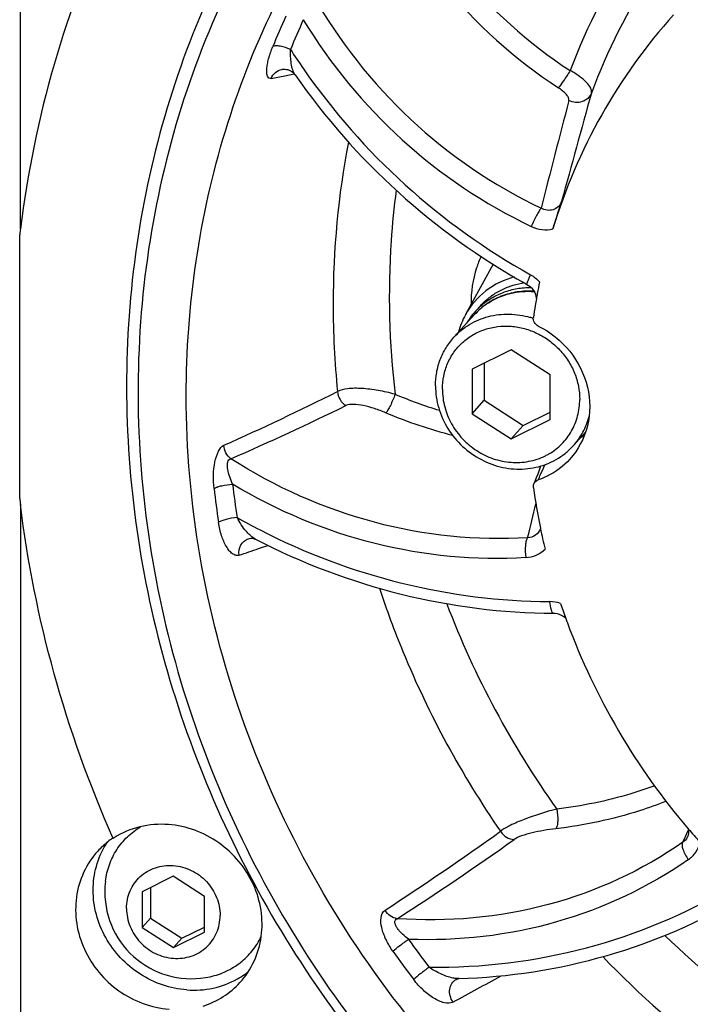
# Model space of a CAD drawing. Header units: millimetres. Extents: x 0 to 420, y 0 to 297.
# Tile 3 of 49: x 119 to 135, y 29 to 54. Entities that reach past the tile are written whole.
import ezdxf

# ---------------------------------------------------------------- set-up
doc = ezdxf.new("R2010")
doc.units = ezdxf.units.MM
doc.header["$LTSCALE"] = 23.1
doc.layers.add('COMPONENTS', color=7, linetype='CONTINUOUS')

msp = doc.modelspace()

# ---------------------------------------------------------------- linework, layer by layer
at = {"layer": 'COMPONENTS', "color": 7, "linetype": 'CONTINUOUS'}
for p, q in [((118.85797, 48.59277), (118.85486, 67.57447)), ((125.3401, 52.54509), (125.34031, 52.54514)), ((125.66721, 52.41335), (125.66711, 52.41349)), ((118.84074, 48.47093), (118.83779, 48.44635)), ((118.83886, 41.90895), (118.83779, 48.44635)), ((130.58504, 47.71408), (129.89597, 46.46502)), ((131.38233, 47.23561), (131.4169, 47.21635)), ((130.14431, 46.55204), (130.26753, 46.68735)), ((130.12237, 46.46854), (129.60827, 45.904)), ((130.00698, 46.38084), (130.00818, 46.38255)), ((131.02621, 45.59713), (130.05871, 45.11619)), ((131.9939, 44.97178), (131.02621, 45.59713)), ((130.36174, 45.26682), (130.36189, 44.34263)), ((130.05871, 45.11619), (130.05889, 44.0099)), ((131.99408, 43.86549), (131.9939, 44.97178)), ((130.05889, 44.0099), (130.36189, 44.34263)), ((130.36189, 44.34263), (131.32958, 43.71729)), ((130.05889, 44.0099), (131.02657, 43.38455)), ((131.32958, 43.71729), (131.99405, 44.04759)), ((131.02657, 43.38455), (131.99408, 43.86549)), ((131.02657, 43.38455), (131.32958, 43.71729)), ((132.87445, 43.54979), (132.56572, 43.21077)), ((118.85909, 41.75946), (118.8622, 22.82519)), ((131.75269, 41.17523), (131.75565, 41.1608)), ((124.68132, 40.90174), (124.68652, 40.89919)), ((124.68677, 40.89906), (124.68653, 40.89919)), ((132.08166, 39.06377), (132.08171, 39.06377)), ((121.1546, 33.48222), (121.14951, 33.49373)), ((135.3977, 33.51157), (135.39722, 33.51063)), ((122.64904, 32.5435), (121.87503, 32.15875)), ((123.42319, 32.04322), (122.64904, 32.5435)), ((122.08514, 32.26319), (122.08526, 31.50442)), ((121.87503, 32.15875), (121.87518, 31.27372)), ((123.42333, 31.1582), (123.42319, 32.04322)), ((121.87518, 31.27372), (122.08526, 31.50442)), ((122.08526, 31.50442), (122.85941, 31.00414)), ((121.87518, 31.27372), (122.64933, 30.77344)), ((122.85941, 31.00414), (123.42331, 31.28445)), ((122.64933, 30.77344), (123.42333, 31.1582)), ((122.64933, 30.77344), (122.85941, 31.00414)), ((129.66299, 29.98347), (129.66391, 29.98397)), ((129.72672, 30.00417), (129.7295, 30.00434)), ((129.73004, 30.00435), (129.72949, 30.00433))]:
    msp.add_line(p, q, dxfattribs=at)
at = {"layer": 'COMPONENTS', "color": 9, "linetype": 'CONTINUOUS'}
for p, q in [((125.07657, 52.32104), (125.3225, 52.36996)), ((125.3225, 52.36996), (125.37348, 52.38023)), ((125.37348, 52.38023), (125.57389, 52.42099)), ((125.57389, 52.42099), (125.64903, 52.43643)), ((124.76539, 40.66474), (124.88954, 40.7066)), ((124.88954, 40.7066), (125.00175, 40.74465)), ((135.42351, 33.6773), (135.42939, 33.6901)), ((135.28598, 33.38482), (135.35552, 33.53114)), ((135.35552, 33.53114), (135.42351, 33.6773))]:
    msp.add_line(p, q, dxfattribs=at)
at = {"layer": 'COMPONENTS', "color": 7, "linetype": 'CONTINUOUS'}
for points in [[(125.3401, 52.54509), (125.35947, 52.54836), (125.38909, 52.55089), (125.42085, 52.55045), (125.45426, 52.54657), (125.48885, 52.53879), (125.52358, 52.52687), (125.55816, 52.51045), (125.5914, 52.4896), (125.62114, 52.46563), (125.64721, 52.43901), (125.66712, 52.41349)], [(131.4169, 47.21635), (131.45995, 47.18935), (131.49752, 47.16006), (131.53223, 47.12703)], [(131.53223, 47.12703), (131.56347, 47.09072), (131.59068, 47.0517)], [(131.59068, 47.0517), (131.61345, 47.01057), (131.63143, 46.96799), (131.64435, 46.92476), (131.65214, 46.88173), (131.65349, 46.86069)], [(131.68669, 42.51283), (131.65194, 42.42064), (131.61723, 42.3314), (131.59238, 42.26926)], [(131.75779, 42.71061), (131.75626, 42.70617), (131.72146, 42.608), (131.68669, 42.51283)], [(124.51062, 40.90918), (124.53782, 40.91629), (124.57118, 40.92076), (124.60331, 40.92083), (124.63295, 40.9171), (124.65806, 40.91078), (124.67794, 40.90328), (124.68132, 40.90174)], [(132.08171, 39.06377), (132.12033, 39.06177), (132.17165, 39.05344), (132.2215, 39.0391), (132.26957, 39.01898), (132.31495, 38.99361), (132.35685, 38.96365), (132.3882, 38.93549)], [(135.42589, 33.72012), (135.4306, 33.6797), (135.43071, 33.63874), (135.42608, 33.59841), (135.41653, 33.55879), (135.40187, 33.52033), (135.39722, 33.51063)], [(129.66299, 29.98347), (129.68977, 29.99565), (129.71041, 30.00167), (129.72465, 30.00399), (129.72672, 30.00417)]]:
    msp.add_lwpolyline(points, dxfattribs=at)
at = {"layer": 'COMPONENTS', "color": 9, "linetype": 'CONTINUOUS'}
for centre, radius, start, end in [((147.31625, 46.9279), 15.84202, 146.388747, 159.345417), ((139.25322, 62.84623), 12.34597, 219.417803, 236.797051), ((147.23069, 46.67184), 15.16358, 146.879983, 159.596308), ((139.19683, 62.78433), 12.77898, 219.417803, 236.797051), ((137.32692, 60.72925), 12.88454, 209.470777, 244.457424), ((144.76841, 45.09829), 21.22252, 155.608262, 157.818043), ((144.85049, 45.16722), 20.83923, 155.595294, 157.805075), ((137.27234, 60.67055), 13.32113, 211.161224, 244.450844), ((139.7948, 62.19503), 16.92888, 212.740031, 214.685874), ((139.67885, 62.13276), 16.79811, 214.736277, 240.902606), ((587.31264, -67.28725), 470.17528, 165.3316084, 165.6675015), ((627.95488, -85.4124), 513.64654, 164.4878803, 164.7986096), ((147.91928, 46.74217), 21.30703, 169.174527, 180.027081), ((148.49086, 46.73776), 21.87861, 180.014826, 185.715335), ((131.39621, 45.30799), 1.72325, 129.943799, 131.80172), ((131.399, 45.30466), 1.7276, 128.65839, 129.944006), ((131.40163, 45.30135), 1.73182, 126.481122, 128.657981), ((131.4034, 45.29898), 1.73478, 125.602176, 126.481449), ((131.40507, 45.29661), 1.73768, 122.984991, 125.601619), ((131.40606, 45.29511), 1.73948, 122.637424, 122.985248), ((131.39456, 45.30999), 1.72067, 135.022638, 137.676737), ((131.39384, 45.3107), 1.71966, 133.368592, 135.022448), ((131.39333, 45.31123), 1.71892, 131.802229, 133.368338), ((94.47455, 109.09334), 72.14236, 294.0764409, 296.5503234), ((132.73274, 55.45181), 11.87944, 247.304929, 252.947964), ((95.2532, 108.99173), 72.11028, 293.5617703, 296.0588932), ((132.64092, 55.29931), 12.215, 247.285514, 255.458052), ((121.88497, 46.84089), 10.78538, 336.272545, 337.67628), ((123.08907, 46.31364), 9.47091, 335.396783, 336.261445), ((147.1464, 44.90018), 23.17669, 186.539813, 188.598677), ((147.10336, 44.8405), 23.59836, 186.535892, 188.594756), ((50.88931, 60.93533), 82.99403, 346.0550009, 346.6536536), ((132.5213, 56.17236), 16.90954, 240.638414, 242.835011), ((101.15157, 110.89098), 74.09006, 288.1887109, 288.5853965), ((150.60083, 47.38363), 22.66186, 200.898441, 215.545076), ((131.97785, 38.52028), 0.83213, 70.535344, 89.695305), ((84.98933, 97.58015), 78.62223, 303.0787704, 305.6054524), ((85.5164, 97.69036), 78.76787, 302.8139755, 305.3610061), ((151.11572, 47.70908), 23.26808, 225.625198, 243.346482), ((149.15642, 45.62031), 25.33159, 215.309697, 217.249938), ((149.14372, 45.59691), 25.79536, 215.314582, 217.254823), ((150.99882, 47.58467), 24.56482, 223.901029, 242.396223), ((87.8135, 107.2502), 88.32742, 298.2241819, 299.1071853)]:
    msp.add_arc(centre, radius, start, end, dxfattribs=at)
at = {"layer": 'COMPONENTS', "color": 7, "linetype": 'CONTINUOUS'}
for centre, radius, start, end in [((139.78187, 62.24988), 17.20408, 214.872839, 240.775719), ((145.57523, 45.24554), 26.92835, 172.858667, 173.120782), ((131.62201, 45.36465), 1.9089, 98.137717, 99.893153), ((146.04487, 44.35523), 14.60793, 168.452599, 169.619208), ((146.08766, 44.34731), 14.65145, 169.618875, 170.122283), ((131.44229, 45.36989), 1.75563, 131.718416, 137.673664), ((131.44363, 45.36835), 1.75767, 131.52907, 131.717738), ((146.16128, 44.3351), 14.72608, 170.784681, 171.949756), ((146.11675, 44.34226), 14.68097, 170.122343, 170.784431), ((131.61587, 45.51861), 1.96308, 151.193155, 164.88377), ((131.44982, 45.36493), 1.76462, 144.850629, 149.87901), ((131.44332, 45.36931), 1.75678, 137.682375, 144.777079), ((130.92239, 44.414), 2.06682, 71.472178, 73.751817), ((131.9884, 45.18157), 1.91606, 293.973841, 296.554612), ((131.29115, 44.37193), 1.72418, 308.610322, 317.665947), ((131.18783, 44.35563), 1.55074, 296.427025, 300.178991), ((147.24273, 44.35048), 15.81213, 187.909185, 191.5844), ((147.06018, 45.23723), 28.41691, 186.726102, 187.029906), ((147.40976, 44.38397), 15.98249, 191.634562, 193.491141), ((147.75157, 44.4794), 16.33755, 198.465117, 199.841061), ((147.82524, 44.50573), 16.41578, 199.840258, 200.23443), ((148.52107, 44.87669), 17.20765, 220.429381, 221.896573), ((122.30918, 31.76333), 2.07802, 123.895978, 128.289911), ((122.28866, 31.74125), 2.07776, 122.289404, 123.080204), ((122.30792, 31.76476), 2.07611, 128.287161, 137.653545), ((122.74835, 32.24083), 2.08133, 146.466933, 148.650125), ((123.10198, 32.15329), 2.15294, 172.883692, 180.005952), ((123.0999, 32.15342), 2.15087, 180.009405, 282.474127), ((123.21219, 31.82232), 2.09446, 299.33492, 305.140633), ((123.2164, 31.81621), 2.08704, 305.14287, 308.349511)]:
    msp.add_arc(centre, radius, start, end, dxfattribs=at)
for points, knots in [([(122.96988, 44.45478), (122.9697, 45.56857), (123.13013, 47.78864), (123.85778, 51.02969), (125.05674, 54.09974), (126.7024, 56.93363), (128.76062, 59.47209), (131.18855, 61.66191), (133.93434, 63.45704), (135.9324, 64.36291), (136.96131, 64.73929)], [0, 0, 0, 0, 0.12731018, 0.25334686, 0.37832475, 0.50256267, 0.62644045, 0.75037339, 0.87477086, 1, 1, 1, 1]), ([(129.60522, 61.85677), (128.70757, 61.09075), (127.03166, 59.41052), (124.95427, 56.51727), (123.35853, 53.31561), (122.28074, 49.8785), (121.74409, 46.28295), (121.75979, 42.60943), (122.32663, 38.93964), (123.43126, 35.35491), (125.04869, 31.93437), (127.14252, 28.75355), (129.66699, 25.8821), (133.51832, 22.56164), (139.09556, 19.47723), (144.06715, 18.3541), (146.5491, 18.16889)], [0, 0, 0, 0, 0.05980141, 0.11965046, 0.17975776, 0.24030867, 0.30144592, 0.36325706, 0.42576816, 0.48894357, 0.55269083, 0.61686985, 0.68130534, 0.7458018, 0.87387392, 1, 1, 1, 1]), ([(127.42277, 60.31258), (126.65494, 59.4694), (125.24409, 57.65917), (123.56353, 54.64821), (122.3489, 51.39794), (121.37925, 46.82093), (121.44859, 40.81951), (123.19428, 35.02547), (125.49505, 30.74766), (127.65472, 27.76248), (130.19578, 25.08006), (134.0108, 21.98788), (139.45082, 19.12401), (144.25279, 18.07547), (146.65017, 17.89658)], [0, 0, 0, 0, 0.05971678, 0.1196269, 0.17990636, 0.24069885, 0.36385339, 0.48959755, 0.55341364, 0.61758602, 0.68194895, 0.74632313, 0.87411305, 1, 1, 1, 1]), ([(121.15082, 56.52768), (120.5636, 55.2847), (119.58429, 52.68798), (119.02823, 49.96964), (118.85578, 48.5932)], [0, 0, 0, 0, 0.49773775, 1, 1, 1, 1]), ([(135.05974, 53.89897), (134.37669, 53.14334), (133.17107, 51.46926), (132.36325, 49.57166), (132.06495, 48.5906)], [0, 0, 0, 0, 0.49833252, 1, 1, 1, 1]), ([(132.06493, 48.59055), (132.08249, 48.64831), (132.15276, 48.87605), (132.22555, 49.10301), (132.28077, 49.27219)], [0, 0, 0, 0, 0.2532882, 1, 1, 1, 1]), ([(131.10605, 47.39921), (130.85302, 47.33314), (130.36958, 47.10011), (130.0208, 46.69134), (129.89573, 46.46454)], [0, 0, 0, 0, 0.50240654, 1, 1, 1, 1]), ([(130.26754, 46.68735), (130.33362, 46.75992), (130.47859, 46.89444), (130.72718, 47.0574), (131.00112, 47.17799), (131.1953, 47.22794), (131.29404, 47.24516)], [0, 0, 0, 0, 0.24774707, 0.49645556, 0.74698404, 1, 1, 1, 1]), ([(130.27829, 46.68417), (130.36137, 46.75775), (130.54265, 46.88991), (130.84786, 47.03436), (131.17769, 47.12145), (131.4059, 47.13938), (131.52038, 47.13843)], [0, 0, 0, 0, 0.24645686, 0.49474181, 0.74574373, 1, 1, 1, 1]), ([(131.59497, 47.04399), (131.45686, 47.05323), (131.1796, 47.04253), (130.78007, 46.93686), (130.41799, 46.74631), (130.21272, 46.56775), (130.12237, 46.46854)], [0, 0, 0, 0, 0.25437851, 0.50527598, 0.75339476, 1, 1, 1, 1]), ([(129.60827, 45.904), (129.72097, 46.02776), (129.986, 46.24447), (130.46226, 46.4426), (130.98288, 46.50225), (131.33176, 46.4475), (131.50069, 46.39827)], [0, 0, 0, 0, 0.24434704, 0.49143758, 0.74315597, 1, 1, 1, 1]), ([(131.69952, 46.18365), (131.66055, 46.20284), (131.59336, 46.26488), (131.57441, 46.35558), (131.58032, 46.39736)], [0, 0, 0, 0, 0.50723549, 1, 1, 1, 1]), ([(129.32342, 44.61792), (129.32341, 44.7273), (129.34487, 44.94533), (129.44218, 45.25707), (129.60077, 45.53959), (129.81454, 45.78162), (130.07511, 45.97369), (130.37221, 46.10836), (130.69418, 46.18056), (131.02855, 46.18772), (131.36248, 46.12978), (131.68328, 46.00914), (131.97878, 45.8305), (132.23783, 45.60068), (132.45061, 45.32841), (132.60899, 45.02393), (132.70687, 44.69893), (132.72934, 44.47477), (132.72936, 44.36376)], [0, 0, 0, 0, 0.06167478, 0.12254941, 0.1828756, 0.24298766, 0.30326043, 0.36404013, 0.42558895, 0.48804479, 0.55140464, 0.61553078, 0.68017541, 0.74501844, 0.80971209, 0.87393061, 0.93740989, 1, 1, 1, 1]), ([(131.69952, 46.18365), (131.99905, 46.03611), (132.5368, 45.60541), (132.98987, 44.69668), (133.00177, 43.69992), (132.69339, 43.11337), (132.48402, 42.88342)], [0, 0, 0, 0, 0.2577717, 0.51285547, 0.75991558, 1, 1, 1, 1]), ([(129.1518, 44.70179), (129.15178, 44.8129), (129.17126, 45.03434), (129.25956, 45.35387), (129.4041, 45.64912), (129.53537, 45.82394), (129.60827, 45.904)], [0, 0, 0, 0, 0.25367259, 0.50435928, 0.75278068, 1, 1, 1, 1]), ([(129.1518, 44.70179), (129.15183, 44.51732), (129.20691, 44.14293), (129.44092, 43.62399), (129.8075, 43.18074), (130.27733, 42.84874), (130.81328, 42.6544), (131.37307, 42.61425), (131.91106, 42.73262), (132.22818, 42.91372), (132.36707, 43.02464)], [0, 0, 0, 0, 0.1242761, 0.25094169, 0.37904612, 0.50719894, 0.6340001, 0.75844644, 0.88025681, 1, 1, 1, 1]), ([(168.15755, 31.75458), (167.62428, 30.58257), (166.34372, 28.3336), (163.84075, 25.37259), (160.83263, 22.91637), (157.40921, 21.0384), (153.6714, 19.79254), (149.72936, 19.21375), (145.69704, 19.31789), (140.34508, 20.36147), (134.02393, 23.31774), (128.92559, 28.1094), (125.90314, 32.73047), (124.23043, 36.48921), (123.20437, 40.4281), (122.9701, 43.11987), (122.96988, 44.45478)], [0, 0, 0, 0, 0.06018193, 0.12016653, 0.18023619, 0.24066198, 0.30166969, 0.36341277, 0.42595606, 0.48927141, 0.61727462, 0.74620357, 0.81057468, 0.87443537, 0.93760816, 1, 1, 1, 1]), ([(129.32342, 44.61792), (129.32345, 44.46973), (129.36374, 44.16939), (129.5362, 43.74709), (129.80912, 43.37528), (130.16412, 43.07899), (130.57759, 42.87783), (131.02226, 42.78567), (131.46801, 42.80916), (131.74869, 42.90268), (131.878, 42.96695)], [0, 0, 0, 0, 0.12364852, 0.24951909, 0.37689271, 0.50465653, 0.63160846, 0.75674492, 0.879518, 1, 1, 1, 1]), ([(131.96739, 43.01509), (132.08317, 43.08242), (132.29797, 43.24827), (132.543, 43.57337), (132.69567, 43.95383), (132.72938, 44.22687), (132.72936, 44.36376)], [0, 0, 0, 0, 0.24832294, 0.49627393, 0.74620382, 1, 1, 1, 1]), ([(132.56572, 43.21077), (132.65909, 43.31331), (132.82209, 43.54286), (132.92533, 43.80466), (132.96114, 43.93976)], [0, 0, 0, 0, 0.4980586, 1, 1, 1, 1]), ([(132.48402, 42.88342), (132.32598, 42.70986), (132.06583, 42.51623), (131.77519, 42.39638), (131.70014, 42.3706)], [0, 0, 0, 0, 0.74735496, 1, 1, 1, 1]), ([(121.14951, 33.49373), (120.56801, 34.81198), (119.59695, 37.52134), (119.03144, 40.34399), (118.85691, 41.75936)], [0, 0, 0, 0, 0.50256652, 1, 1, 1, 1]), ([(124.68681, 40.89906), (125.83202, 40.30937), (128.24769, 39.39444), (130.81234, 39.06881), (132.08166, 39.06377)], [0, 0, 0, 0, 0.50367267, 1, 1, 1, 1]), ([(132.42255, 38.82814), (132.76412, 37.90151), (133.61927, 36.0992), (134.77691, 34.47514), (135.42251, 33.71735)], [0, 0, 0, 0, 0.49799843, 1, 1, 1, 1]), ([(120.96563, 32.42), (120.98296, 32.55882), (121.04771, 32.83217), (121.23303, 33.20829), (121.49749, 33.53111), (121.71831, 33.7005), (121.83645, 33.77157)], [0, 0, 0, 0, 0.25266833, 0.50248019, 0.75099179, 1, 1, 1, 1]), ([(122.5276, 33.82475), (122.29144, 33.84238), (121.81559, 33.80658), (121.37469, 33.62153), (121.17873, 33.4977)], [0, 0, 0, 0, 0.5053466, 1, 1, 1, 1]), ([(124.30262, 29.90962), (124.44415, 30.0651), (124.68208, 30.42436), (124.86174, 31.04834), (124.85373, 31.7089), (124.66006, 32.35257), (124.2976, 32.92924), (123.79503, 33.3942), (123.19226, 33.71137), (122.74891, 33.80824), (122.5276, 33.82475)], [0, 0, 0, 0, 0.11942669, 0.24031331, 0.36362158, 0.48952232, 0.61738476, 0.74600597, 0.87394468, 1, 1, 1, 1]), ([(122.98287, 29.72511), (122.57524, 29.75552), (121.75996, 30.03637), (121.02848, 30.81823), (120.71552, 31.58585), (120.63363, 32.19332), (120.71189, 32.79029), (120.86941, 33.15712), (120.97088, 33.32367)], [0, 0, 0, 0, 0.25177641, 0.50668116, 0.6333789, 0.75782991, 0.87987268, 1, 1, 1, 1]), ([(120.7735, 33.16325), (120.63192, 33.00782), (120.39407, 32.64848), (120.21439, 32.02453), (120.22244, 31.36397), (120.41612, 30.72032), (120.77859, 30.14367), (121.28115, 29.67873), (121.88391, 29.36157), (122.32726, 29.2647), (122.54856, 29.24819)], [0, 0, 0, 0, 0.11942946, 0.24031758, 0.36362486, 0.4895252, 0.61738701, 0.74600748, 0.87394541, 1, 1, 1, 1]), ([(121.48807, 31.74512), (121.48805, 31.8197), (121.50269, 31.96836), (121.56904, 32.1809), (121.67717, 32.37353), (121.82292, 32.53855), (122.00058, 32.66951), (122.20315, 32.76133), (122.42267, 32.81055), (122.65065, 32.81544), (122.87834, 32.77594), (123.09706, 32.69368), (123.29854, 32.57188), (123.47516, 32.41518), (123.62024, 32.22954), (123.72822, 32.02195), (123.79496, 31.80036), (123.81028, 31.64752), (123.8103, 31.57183)], [0, 0, 0, 0, 0.06167478, 0.12254941, 0.1828756, 0.24298766, 0.30326043, 0.36404013, 0.42558895, 0.48804479, 0.55140464, 0.61553078, 0.68017541, 0.74501844, 0.80971209, 0.87393061, 0.93740989, 1, 1, 1, 1]), ([(129.73001, 30.00437), (130.96981, 30.04394), (133.43126, 30.42179), (135.72079, 31.40759), (136.77026, 32.03241)], [0, 0, 0, 0, 0.50386595, 1, 1, 1, 1]), ([(121.48807, 31.74512), (121.48808, 31.66943), (121.5034, 31.51659), (121.57014, 31.295), (121.67813, 31.0874), (121.8232, 30.90176), (121.99982, 30.74507), (122.20131, 30.62326), (122.42003, 30.54101), (122.64771, 30.50151), (122.87569, 30.50639), (123.09522, 30.55562), (123.29778, 30.64744), (123.47544, 30.7784), (123.6212, 30.94342), (123.72932, 31.13605), (123.79567, 31.34859), (123.81031, 31.49725), (123.8103, 31.57183)], [0, 0, 0, 0, 0.06259011, 0.12606939, 0.19028791, 0.25498156, 0.31982459, 0.38446922, 0.44859536, 0.51195521, 0.57441105, 0.63595987, 0.69673957, 0.75701234, 0.8171244, 0.87745059, 0.93832522, 1, 1, 1, 1]), ([(123.56449, 30.05333), (123.70079, 30.08348), (123.96634, 30.17319), (124.32292, 30.39206), (124.61939, 30.6845), (124.76752, 30.9194), (124.82736, 31.04328)], [0, 0, 0, 0, 0.25265667, 0.50247838, 0.75099651, 1, 1, 1, 1]), ([(122.98287, 29.72511), (123.20084, 29.70884), (123.63942, 29.73683), (124.05155, 29.89149), (124.2383, 29.99644)], [0, 0, 0, 0, 0.50504497, 1, 1, 1, 1]), ([(123.38894, 29.32551), (123.56333, 29.3814), (123.89792, 29.53746), (124.18046, 29.77544), (124.30262, 29.90962)], [0, 0, 0, 0, 0.50229603, 1, 1, 1, 1])]:
    msp.add_open_spline(points, degree=3, knots=knots, dxfattribs=at)
at = {"layer": 'COMPONENTS', "color": 9, "linetype": 'CONTINUOUS'}
for points, knots in [([(125.07657, 52.32104), (125.05824, 52.31742), (125.01523, 52.32237), (124.97742, 52.38095), (124.96383, 52.45966), (124.96517, 52.56083), (124.98212, 52.68033), (125.02589, 52.86832), (125.07648, 53.0126), (125.11658, 53.11084)], [0, 0, 0, 0, 0.06415275, 0.13135369, 0.22176041, 0.3378134, 0.47687168, 0.63563452, 1, 1, 1, 1]), ([(125.55493, 53.03828), (125.4739, 53.07578), (125.3531, 53.11671), (125.20294, 53.13132), (125.13974, 53.12231), (125.11658, 53.11084)], [0, 0, 0, 0, 0.59135546, 0.82887405, 1, 1, 1, 1]), ([(125.66712, 52.41343), (125.64195, 52.44963), (125.60534, 52.54026), (125.55881, 52.74897), (125.55087, 52.92043), (125.55494, 53.03828)], [0, 0, 0, 0, 0.20609404, 0.44881954, 1, 1, 1, 1]), ([(125.07656, 52.32102), (125.09936, 52.37682), (125.17062, 52.47845), (125.28266, 52.53336), (125.34011, 52.54507)], [0, 0, 0, 0, 0.50690126, 1, 1, 1, 1]), ([(132.49249, 52.51591), (132.43974, 52.43044), (132.34447, 52.28744), (132.24659, 52.14518), (132.19898, 52.0917)], [0, 0, 0, 0, 0.58379729, 1, 1, 1, 1]), ([(133.01848, 51.95836), (133.02902, 51.99705), (133.0019, 52.1022), (132.88902, 52.23873), (132.71452, 52.38536), (132.57145, 52.47325), (132.49249, 52.51591)], [0, 0, 0, 0, 0.15037749, 0.37195452, 0.6634135, 1, 1, 1, 1]), ([(132.4615, 51.77255), (132.46721, 51.79426), (132.45296, 51.85216), (132.36886, 51.96717), (132.27246, 52.04372), (132.19898, 52.0917)], [0, 0, 0, 0, 0.1572479, 0.38505264, 1, 1, 1, 1]), ([(133.01845, 51.95837), (133.0001, 51.90937), (132.93771, 51.81763), (132.74617, 51.70524), (132.55965, 51.72206), (132.4615, 51.77255)], [0, 0, 0, 0, 0.24143134, 0.49076771, 1, 1, 1, 1]), ([(128.17637, 49.55238), (128.12193, 49.13613), (127.95556, 47.45466), (128.00105, 45.75288), (128.14934, 44.49218)], [0, 0, 0, 0, 0.24851874, 1, 1, 1, 1]), ([(131.77133, 49.10399), (131.75241, 49.08234), (131.71315, 49.02253), (131.62811, 48.87369), (131.56655, 48.74435), (131.52743, 48.65186)], [0, 0, 0, 0, 0.16754081, 0.4147491, 1, 1, 1, 1]), ([(132.28077, 49.27221), (132.26391, 49.2239), (132.20865, 49.13418), (132.07319, 49.05449), (131.91639, 49.04368), (131.81687, 49.07849), (131.77133, 49.10399)], [0, 0, 0, 0, 0.2513426, 0.49610711, 0.74360433, 1, 1, 1, 1]), ([(131.52713, 48.65201), (131.61078, 48.61214), (131.78991, 48.55926), (131.97707, 48.56934), (132.06495, 48.5906)], [0, 0, 0, 0, 0.50616789, 1, 1, 1, 1]), ([(130.28193, 47.90764), (130.23945, 47.81621), (130.08968, 47.43822), (130.02935, 47.02592), (130.03476, 46.72067)], [0, 0, 0, 0, 0.24824573, 1, 1, 1, 1]), ([(131.50981, 47.45427), (131.49422, 47.42366), (131.46781, 47.36963), (131.43363, 47.29359), (131.42044, 47.2523), (131.41081, 47.21967), (131.4169, 47.21636)], [0, 0, 0, 0, 0.39995472, 0.7156152, 0.91928722, 1, 1, 1, 1]), ([(130.46792, 46.75993), (130.63164, 46.86478), (131.00085, 47.02177), (131.40003, 47.05278), (131.59815, 47.03826)], [0, 0, 0, 0, 0.49462253, 1, 1, 1, 1]), ([(128.14934, 44.49218), (128.01108, 44.52959), (127.73693, 44.59039), (127.34087, 44.64078), (127.00119, 44.64196), (126.796, 44.60052), (126.72101, 44.55895)], [0, 0, 0, 0, 0.29614756, 0.5800411, 0.82271338, 1, 1, 1, 1]), ([(126.72101, 44.55895), (126.72583, 44.48925), (126.76998, 44.35129), (126.87163, 44.24767), (126.93087, 44.21197)], [0, 0, 0, 0, 0.50254003, 1, 1, 1, 1]), ([(128.14934, 44.49218), (128.11536, 44.3977), (128.06012, 44.26557), (127.98067, 44.11402), (127.94301, 44.05333), (127.92423, 44.0317)], [0, 0, 0, 0, 0.58603011, 0.83284201, 1, 1, 1, 1]), ([(127.92423, 44.0317), (127.83104, 44.07066), (127.64542, 44.13941), (127.37271, 44.21423), (127.13564, 44.24901), (126.98526, 44.23856), (126.93087, 44.21197)], [0, 0, 0, 0, 0.29527015, 0.57846557, 0.82300966, 1, 1, 1, 1]), ([(123.65836, 42.15441), (123.63327, 42.37272), (123.63967, 42.69687), (123.74465, 43.05887), (123.84601, 43.2008), (123.90539, 43.22722)], [0, 0, 0, 0, 0.57830308, 0.82896099, 1, 1, 1, 1]), ([(124.07833, 42.89334), (124.02732, 42.93198), (123.94225, 43.0344), (123.90789, 43.16287), (123.90539, 43.22722)], [0, 0, 0, 0, 0.49841293, 1, 1, 1, 1]), ([(124.12052, 42.26063), (124.09252, 42.31957), (124.04299, 42.44024), (124.00059, 42.59655), (123.98801, 42.72041), (123.99361, 42.80208), (124.02026, 42.86948), (124.06001, 42.89095), (124.0783, 42.89334)], [0, 0, 0, 0, 0.28330704, 0.56522574, 0.69984117, 0.82155512, 0.91993691, 1, 1, 1, 1]), ([(131.4373, 40.93457), (130.16752, 40.85492), (127.56021, 41.12598), (125.17095, 42.19239), (124.07838, 42.89331)], [0, 0, 0, 0, 0.49498101, 1, 1, 1, 1]), ([(123.65836, 42.15441), (123.68252, 42.17065), (123.74589, 42.19803), (123.89924, 42.24078), (124.02954, 42.25713), (124.12051, 42.26063)], [0, 0, 0, 0, 0.18274108, 0.42842084, 1, 1, 1, 1]), ([(131.39183, 40.44307), (130.14317, 40.36475), (127.58252, 40.61049), (125.21422, 41.60363), (124.12052, 42.2605)], [0, 0, 0, 0, 0.49511567, 1, 1, 1, 1]), ([(124.23033, 41.43379), (124.1395, 41.42697), (124.0097, 41.40622), (123.85718, 41.35922), (123.79412, 41.33045), (123.77, 41.31385)], [0, 0, 0, 0, 0.570447, 0.81659215, 1, 1, 1, 1]), ([(124.27862, 40.50294), (124.25274, 40.49443), (124.19172, 40.49334), (124.10724, 40.53855), (124.03011, 40.61529), (123.93083, 40.76125), (123.83359, 40.99648), (123.78677, 41.20261), (123.77, 41.31385)], [0, 0, 0, 0, 0.07877089, 0.16630684, 0.27023186, 0.39102982, 0.67467287, 1, 1, 1, 1]), ([(124.54414, 41.0045), (124.51343, 41.03327), (124.39131, 41.16276), (124.29265, 41.31332), (124.23033, 41.43379)], [0, 0, 0, 0, 0.23682957, 1, 1, 1, 1]), ([(124.80117, 41.12802), (125.91424, 40.55693), (128.2609, 39.67296), (130.75048, 39.35728), (131.98228, 39.3524)], [0, 0, 0, 0, 0.50386905, 1, 1, 1, 1]), ([(131.75499, 41.16488), (131.73455, 41.09881), (131.64825, 40.97636), (131.50598, 40.93528), (131.43729, 40.93456)], [0, 0, 0, 0, 0.50165888, 1, 1, 1, 1]), ([(124.27855, 40.50294), (124.26794, 40.58777), (124.2948, 40.76383), (124.43274, 40.88308), (124.50803, 40.90831)], [0, 0, 0, 0, 0.51849123, 1, 1, 1, 1]), ([(124.68656, 40.89914), (124.6742, 40.90551), (124.62313, 40.93554), (124.57717, 40.97355), (124.54414, 41.0045)], [0, 0, 0, 0, 0.2349787, 1, 1, 1, 1]), ([(131.43729, 40.93456), (131.42017, 40.91378), (131.39729, 40.84809), (131.37269, 40.68397), (131.37844, 40.54188), (131.39216, 40.44308)], [0, 0, 0, 0, 0.16140674, 0.40213355, 1, 1, 1, 1]), ([(131.39183, 40.44307), (131.4809, 40.44866), (131.6571, 40.49019), (131.80683, 40.59297), (131.86829, 40.65534)], [0, 0, 0, 0, 0.50476492, 1, 1, 1, 1]), ([(127.76143, 39.68424), (127.93707, 39.153), (128.71958, 37.04384), (129.80571, 35.04839), (130.76322, 33.65671)], [0, 0, 0, 0, 0.24881316, 1, 1, 1, 1]), ([(131.98231, 39.35194), (131.9874, 39.28172), (132.00117, 39.188), (132.0382, 39.0907), (132.06867, 39.06384), (132.08166, 39.06382)], [0, 0, 0, 0, 0.66720475, 0.87693686, 1, 1, 1, 1]), ([(134.58753, 34.78505), (134.39332, 34.71348), (133.60395, 34.44939), (132.78285, 34.28103), (132.16182, 34.20931)], [0, 0, 0, 0, 0.24872891, 1, 1, 1, 1]), ([(132.16182, 34.20931), (131.88846, 34.13753), (131.49691, 34.01608), (131.03309, 33.82188), (130.83778, 33.71515), (130.76322, 33.65671)], [0, 0, 0, 0, 0.56159548, 0.81174028, 1, 1, 1, 1]), ([(134.87338, 34.40183), (134.65556, 34.31586), (133.76833, 33.99922), (132.83935, 33.8008), (132.13647, 33.71963)], [0, 0, 0, 0, 0.24866491, 1, 1, 1, 1]), ([(132.16182, 34.20931), (132.18052, 34.11151), (132.19299, 33.97018), (132.17466, 33.80611), (132.15337, 33.74025), (132.13647, 33.71963)], [0, 0, 0, 0, 0.59965805, 0.83944507, 1, 1, 1, 1]), ([(132.13647, 33.71963), (131.93806, 33.69672), (131.65027, 33.64999), (131.30581, 33.55432), (131.15701, 33.49287), (131.10144, 33.45344)], [0, 0, 0, 0, 0.55749924, 0.80980044, 1, 1, 1, 1]), ([(130.76322, 33.65671), (130.8007, 33.5979), (130.90003, 33.49827), (131.03572, 33.45493), (131.10144, 33.45344)], [0, 0, 0, 0, 0.51477687, 1, 1, 1, 1]), ([(135.28598, 33.38482), (134.27961, 32.68418), (131.97426, 31.62392), (129.45243, 31.40221), (128.20175, 31.49113)], [0, 0, 0, 0, 0.49443925, 1, 1, 1, 1]), ([(135.28597, 33.38481), (135.27134, 33.36638), (135.26253, 33.30237), (135.30021, 33.15214), (135.3678, 33.03419), (135.42535, 32.95672)], [0, 0, 0, 0, 0.15120262, 0.37999218, 1, 1, 1, 1]), ([(135.42508, 32.95655), (135.49671, 33.00641), (135.62315, 33.13427), (135.69338, 33.29982), (135.71253, 33.38563)], [0, 0, 0, 0, 0.49815541, 1, 1, 1, 1]), ([(135.42508, 32.95655), (134.4353, 32.26747), (132.18327, 31.20846), (129.71534, 30.92992), (128.48483, 30.97876)], [0, 0, 0, 0, 0.49478028, 1, 1, 1, 1]), ([(128.9924, 30.28727), (130.30458, 30.2749), (132.92165, 30.58935), (135.35763, 31.60557), (136.46489, 32.2648)], [0, 0, 0, 0, 0.50453419, 1, 1, 1, 1]), ([(128.09495, 30.68551), (128.03047, 30.77644), (127.94498, 30.91883), (127.85979, 31.12176), (127.78792, 31.35257), (127.77875, 31.62175), (127.90067, 31.70093)], [0, 0, 0, 0, 0.3071291, 0.45689203, 0.59945535, 1, 1, 1, 1]), ([(128.2017, 31.49113), (128.14122, 31.49954), (128.02064, 31.54989), (127.93355, 31.64568), (127.90067, 31.70093)], [0, 0, 0, 0, 0.48710566, 1, 1, 1, 1]), ([(128.48471, 30.97888), (128.43252, 31.01764), (128.3577, 31.07961), (128.26864, 31.17107), (128.21098, 31.24214), (128.16671, 31.31488), (128.14073, 31.38585), (128.14827, 31.45621), (128.18352, 31.4834), (128.20166, 31.49112)], [0, 0, 0, 0, 0.29277853, 0.43601138, 0.57445553, 0.70407475, 0.81802056, 0.91126265, 1, 1, 1, 1]), ([(128.09495, 30.68551), (128.14698, 30.7346), (128.27609, 30.83434), (128.40856, 30.92873), (128.4847, 30.97888)], [0, 0, 0, 0, 0.43964909, 1, 1, 1, 1]), ([(128.99319, 30.28626), (128.91906, 30.2332), (128.78972, 30.13438), (128.6634, 30.03118), (128.61187, 29.9814)], [0, 0, 0, 0, 0.55997499, 1, 1, 1, 1]), ([(129.5858, 30.01875), (129.48135, 30.03977), (129.27479, 30.1153), (129.08459, 30.22298), (128.9932, 30.28626)], [0, 0, 0, 0, 0.4893869, 1, 1, 1, 1]), ([(129.58554, 29.42456), (129.52254, 29.39075), (129.34112, 29.39636), (129.09392, 29.51697), (128.8371, 29.71596), (128.68371, 29.88687), (128.61187, 29.9814)], [0, 0, 0, 0, 0.18159967, 0.41961541, 0.69843388, 1, 1, 1, 1]), ([(129.58545, 29.42456), (129.52282, 29.51364), (129.47468, 29.68689), (129.54531, 29.88855), (129.62073, 29.96033), (129.66299, 29.98347)], [0, 0, 0, 0, 0.52331276, 0.76846508, 1, 1, 1, 1]), ([(129.7295, 30.00433), (129.71802, 30.00397), (129.66978, 30.00451), (129.6218, 30.01151), (129.5858, 30.01875)], [0, 0, 0, 0, 0.23811735, 1, 1, 1, 1])]:
    msp.add_open_spline(points, degree=3, knots=knots, dxfattribs=at)
for points in [[(131.51001, 47.45467), (131.59255, 47.4088), (131.66884, 47.34908), (131.73261, 47.27943)], [(135.39722, 33.51063), (135.37216, 33.46057), (135.33258, 33.41582), (135.28598, 33.38481)]]:
    msp.add_open_spline(points, degree=3, dxfattribs=at)
at = {"layer": 'COMPONENTS', "color": 7, "linetype": 'CONTINUOUS'}
for points in [[(131.58101, 42.17468), (131.57664, 42.20613), (131.58046, 42.23982), (131.59236, 42.26926)], [(131.59236, 42.26926), (131.61084, 42.31498), (131.6535, 42.35459), (131.70014, 42.3706)]]:
    msp.add_open_spline(points, degree=3, dxfattribs=at)

doc.saveas('drawing.dxf')
